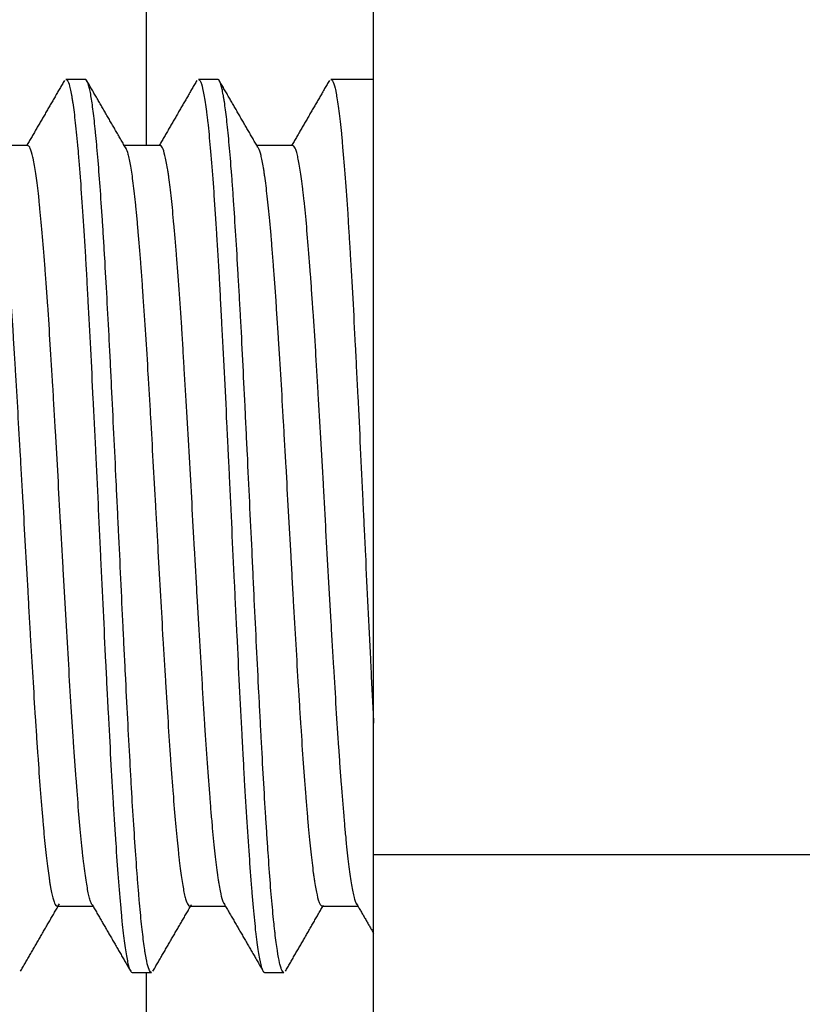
# Model space of a CAD drawing. Header units: millimetres. Extents: x 506 to 3445, y -268 to 1810.
# Tile 81 of 142: x 2402 to 2412, y 1216 to 1229. Entities that reach past the tile are written whole.
import ezdxf

# ---------------------------------------------------------------- set-up
doc = ezdxf.new("R2010")
doc.units = ezdxf.units.MM

msp = doc.modelspace()

# ---------------------------------------------------------------- linework, layer by layer
for p, q in [((2406.466, 1218.076), (2406.466, 1329.767)), ((2403.466, 1227.446), (2403.466, 1230.921)), ((2402.656, 1228.321), (2402.401, 1228.321)), ((2404.406, 1228.321), (2404.151, 1228.321)), ((2406.466, 1228.321), (2405.901, 1228.321)), ((2401.896, 1227.446), (2401.424, 1227.446)), ((2403.646, 1227.446), (2403.174, 1227.446)), ((2405.396, 1227.446), (2404.924, 1227.446)), ((2406.466, 1202.421), (2406.466, 1218.076)), ((2416.466, 1218.076), (2406.466, 1218.076)), ((2402.286, 1217.396), (2402.758, 1217.396)), ((2404.036, 1217.396), (2404.508, 1217.396)), ((2405.786, 1217.396), (2406.258, 1217.396)), ((2403.276, 1216.521), (2403.531, 1216.521)), ((2403.466, 1201.921), (2403.466, 1216.521)), ((2405.026, 1216.521), (2405.281, 1216.521))]:
    msp.add_line(p, q)
for points in [[(2402.382, 1228.308), (2402.133, 1227.877), (2401.883, 1227.446)], [(2403.197, 1227.406), (2402.935, 1227.859), (2402.675, 1228.308)], [(2404.131, 1228.307), (2403.882, 1227.877), (2403.633, 1227.446)], [(2404.937, 1227.424), (2404.681, 1227.866), (2404.425, 1228.309)], [(2405.881, 1228.306), (2405.633, 1227.877), (2405.383, 1227.447)], [(2401.801, 1216.535), (2402.059, 1216.981), (2402.317, 1217.427)], [(2402.748, 1217.415), (2403.002, 1216.975), (2403.257, 1216.535)], [(2403.551, 1216.537), (2403.806, 1216.977), (2404.062, 1217.418)], [(2404.486, 1217.435), (2404.748, 1216.983), (2405.008, 1216.534)], [(2405.301, 1216.537), (2405.551, 1216.967), (2405.802, 1217.407)], [(2406.241, 1217.425), (2406.354, 1217.231), (2406.466, 1217.037)]]:
    msp.add_open_spline(points, degree=2)
for points, knots in [([(2402.401, 1228.321), (2402.409, 1228.322), (2402.417, 1228.314), (2402.437, 1228.279), (2402.448, 1228.244), (2402.464, 1228.172), (2402.47, 1228.145), (2402.477, 1228.105), (2402.478, 1228.097), (2402.481, 1228.081), (2402.485, 1228.056), (2402.489, 1228.028), (2402.503, 1227.934), (2402.514, 1227.846), (2402.536, 1227.644), (2402.548, 1227.53), (2402.562, 1227.372), (2402.564, 1227.34), (2402.57, 1227.273), (2402.573, 1227.239), (2402.581, 1227.135), (2402.587, 1227.063), (2402.603, 1226.84), (2402.614, 1226.681), (2402.636, 1226.344), (2402.647, 1226.165), (2402.66, 1225.953), (2402.661, 1225.929), (2402.664, 1225.881), (2402.666, 1225.857), (2402.67, 1225.784), (2402.678, 1225.638), (2402.687, 1225.488), (2402.703, 1225.183), (2402.714, 1224.974), (2402.736, 1224.544), (2402.747, 1224.323), (2402.761, 1224.038), (2402.764, 1223.981), (2402.77, 1223.867), (2402.778, 1223.695), (2402.787, 1223.522), (2402.803, 1223.175), (2402.814, 1222.943), (2402.831, 1222.591), (2402.836, 1222.474), (2402.844, 1222.297), (2402.847, 1222.237), (2402.853, 1222.119), (2402.856, 1222.06), (2402.87, 1221.764), (2402.881, 1221.531), (2402.903, 1221.071), (2402.914, 1220.845), (2402.931, 1220.509), (2402.936, 1220.398), (2402.943, 1220.26), (2402.944, 1220.232), (2402.947, 1220.177), (2402.949, 1220.15), (2402.953, 1220.068), (2402.956, 1220.014), (2402.97, 1219.746), (2402.981, 1219.539), (2403.003, 1219.139), (2403.014, 1218.947), (2403.031, 1218.67), (2403.036, 1218.58), (2403.047, 1218.402), (2403.053, 1218.317), (2403.07, 1218.068), (2403.092, 1217.758), (2403.114, 1217.492), (2403.128, 1217.339), (2403.131, 1217.31), (2403.135, 1217.266), (2403.136, 1217.252), (2403.139, 1217.223), (2403.146, 1217.154), (2403.153, 1217.089), (2403.169, 1216.945), (2403.181, 1216.861), (2403.203, 1216.721), (2403.214, 1216.664), (2403.228, 1216.61), (2403.231, 1216.6), (2403.236, 1216.582), (2403.245, 1216.558), (2403.253, 1216.541), (2403.264, 1216.526), (2403.27, 1216.521), (2403.276, 1216.521)], [0, 0, 0, 0, 0.028015, 0.028015, 0.066078, 0.066078, 0.08511, 0.08511, 0.089868, 0.089868, 0.094626, 0.104142, 0.104142, 0.142205, 0.142205, 0.180268, 0.180268, 0.189784, 0.189784, 0.1993, 0.1993, 0.218332, 0.218332, 0.256395, 0.256395, 0.294458, 0.294458, 0.299216, 0.299216, 0.303974, 0.303974, 0.31349, 0.332522, 0.332522, 0.370585, 0.370585, 0.408648, 0.408648, 0.418164, 0.418164, 0.42768, 0.446712, 0.446712, 0.484775, 0.484775, 0.503807, 0.503807, 0.513323, 0.513323, 0.522839, 0.522839, 0.560902, 0.560902, 0.598965, 0.598965, 0.617997, 0.617997, 0.622755, 0.622755, 0.627513, 0.627513, 0.637029, 0.637029, 0.675092, 0.675092, 0.713155, 0.713155, 0.732187, 0.732187, 0.751219, 0.751219, 0.789282, 0.827345, 0.827345, 0.836861, 0.836861, 0.841619, 0.841619, 0.846377, 0.865409, 0.865409, 0.903472, 0.903472, 0.941535, 0.941535, 0.951051, 0.951051, 0.960567, 0.979599, 0.979599, 1, 1, 1, 1]), ([(2403.531, 1216.521), (2403.528, 1216.521), (2403.525, 1216.523), (2403.512, 1216.532), (2403.502, 1216.55), (2403.481, 1216.611), (2403.471, 1216.653), (2403.459, 1216.72), (2403.456, 1216.734), (2403.451, 1216.764), (2403.443, 1216.81), (2403.436, 1216.863), (2403.421, 1216.976), (2403.411, 1217.062), (2403.39, 1217.256), (2403.38, 1217.363), (2403.367, 1217.51), (2403.365, 1217.541), (2403.36, 1217.602), (2403.352, 1217.696), (2403.344, 1217.795), (2403.329, 1217.999), (2403.319, 1218.144), (2403.299, 1218.449), (2403.289, 1218.61), (2403.276, 1218.823), (2403.274, 1218.866), (2403.269, 1218.953), (2403.266, 1218.996), (2403.258, 1219.129), (2403.253, 1219.219), (2403.238, 1219.492), (2403.228, 1219.68), (2403.208, 1220.065), (2403.198, 1220.263), (2403.185, 1220.517), (2403.183, 1220.568), (2403.177, 1220.671), (2403.175, 1220.723), (2403.167, 1220.878), (2403.162, 1220.983), (2403.147, 1221.296), (2403.127, 1221.718), (2403.107, 1222.145), (2403.094, 1222.414), (2403.092, 1222.467), (2403.086, 1222.575), (2403.084, 1222.629), (2403.076, 1222.792), (2403.071, 1222.899), (2403.056, 1223.22), (2403.035, 1223.643), (2403.015, 1224.056), (2403, 1224.362), (2402.995, 1224.464), (2402.988, 1224.615), (2402.985, 1224.665), (2402.98, 1224.764), (2402.977, 1224.814), (2402.965, 1225.059), (2402.944, 1225.438), (2402.924, 1225.794), (2402.909, 1226.051), (2402.904, 1226.135), (2402.896, 1226.259), (2402.894, 1226.3), (2402.889, 1226.381), (2402.886, 1226.421), (2402.874, 1226.617), (2402.863, 1226.765), (2402.843, 1227.043), (2402.833, 1227.173), (2402.818, 1227.354), (2402.813, 1227.412), (2402.805, 1227.496), (2402.803, 1227.524), (2402.797, 1227.577), (2402.795, 1227.603), (2402.782, 1227.73), (2402.772, 1227.82), (2402.752, 1227.979), (2402.742, 1228.047), (2402.727, 1228.134), (2402.722, 1228.16), (2402.714, 1228.195), (2402.711, 1228.205), (2402.706, 1228.226), (2402.704, 1228.235), (2402.691, 1228.279), (2402.681, 1228.302), (2402.666, 1228.319), (2402.661, 1228.321), (2402.656, 1228.321)], [0, 0, 0, 0, 0.010559, 0.010559, 0.045291, 0.045291, 0.080022, 0.080022, 0.088705, 0.088705, 0.097388, 0.114754, 0.114754, 0.149486, 0.149486, 0.184218, 0.184218, 0.192901, 0.192901, 0.201584, 0.21895, 0.21895, 0.253682, 0.253682, 0.288414, 0.288414, 0.297097, 0.297097, 0.305779, 0.305779, 0.323145, 0.323145, 0.357877, 0.357877, 0.392609, 0.392609, 0.401292, 0.401292, 0.409975, 0.409975, 0.427341, 0.427341, 0.462073, 0.496805, 0.496805, 0.505488, 0.505488, 0.514171, 0.514171, 0.531537, 0.531537, 0.566268, 0.601, 0.601, 0.618366, 0.618366, 0.627049, 0.627049, 0.635732, 0.635732, 0.670464, 0.705196, 0.705196, 0.722562, 0.722562, 0.731245, 0.731245, 0.739928, 0.739928, 0.77466, 0.77466, 0.809391, 0.809391, 0.826757, 0.826757, 0.83544, 0.83544, 0.844123, 0.844123, 0.878855, 0.878855, 0.913587, 0.913587, 0.930953, 0.930953, 0.939636, 0.939636, 0.948319, 0.948319, 0.983051, 0.983051, 1, 1, 1, 1]), ([(2404.151, 1228.321), (2404.153, 1228.322), (2404.155, 1228.321), (2404.16, 1228.319), (2404.163, 1228.316), (2404.169, 1228.31), (2404.172, 1228.306), (2404.18, 1228.291), (2404.186, 1228.278), (2404.202, 1228.227), (2404.213, 1228.18), (2404.235, 1228.058), (2404.246, 1227.984), (2404.259, 1227.885), (2404.26, 1227.873), (2404.263, 1227.85), (2404.267, 1227.815), (2404.277, 1227.729), (2404.286, 1227.649), (2404.302, 1227.48), (2404.313, 1227.355), (2404.335, 1227.082), (2404.346, 1226.934), (2404.36, 1226.733), (2404.363, 1226.693), (2404.369, 1226.61), (2404.377, 1226.485), (2404.385, 1226.355), (2404.402, 1226.088), (2404.413, 1225.902), (2404.43, 1225.609), (2404.435, 1225.51), (2404.444, 1225.357), (2404.446, 1225.306), (2404.452, 1225.202), (2404.455, 1225.149), (2404.469, 1224.885), (2404.48, 1224.67), (2404.502, 1224.23), (2404.513, 1224.005), (2404.53, 1223.662), (2404.535, 1223.547), (2404.542, 1223.401), (2404.544, 1223.372), (2404.547, 1223.313), (2404.548, 1223.284), (2404.552, 1223.196), (2404.555, 1223.137), (2404.569, 1222.844), (2404.58, 1222.61), (2404.602, 1222.141), (2404.613, 1221.907), (2404.63, 1221.557), (2404.635, 1221.44), (2404.647, 1221.207), (2404.652, 1221.092), (2404.669, 1220.749), (2404.68, 1220.526), (2404.702, 1220.088), (2404.713, 1219.875), (2404.727, 1219.614), (2404.73, 1219.562), (2404.734, 1219.485), (2404.735, 1219.459), (2404.738, 1219.408), (2404.745, 1219.281), (2404.752, 1219.157), (2404.769, 1218.867), (2404.78, 1218.683), (2404.802, 1218.332), (2404.813, 1218.166), (2404.827, 1217.97), (2404.83, 1217.931), (2404.835, 1217.855), (2404.844, 1217.743), (2404.852, 1217.639), (2404.869, 1217.438), (2404.88, 1217.316), (2404.896, 1217.152), (2404.902, 1217.1), (2404.91, 1217.027), (2404.913, 1217.003), (2404.918, 1216.958), (2404.921, 1216.935), (2404.935, 1216.829), (2404.946, 1216.758), (2404.969, 1216.643), (2404.98, 1216.6), (2404.996, 1216.555), (2405.002, 1216.543), (2405.01, 1216.531), (2405.013, 1216.528), (2405.017, 1216.525), (2405.018, 1216.524), (2405.021, 1216.522), (2405.023, 1216.522), (2405.025, 1216.521), (2405.026, 1216.521)], [0, 0, 0, 0, 0.007615, 0.007615, 0.017134, 0.017134, 0.026653, 0.026653, 0.04569, 0.04569, 0.083765, 0.083765, 0.12184, 0.12184, 0.126599, 0.126599, 0.131359, 0.140877, 0.159915, 0.159915, 0.19799, 0.19799, 0.236065, 0.236065, 0.245583, 0.245583, 0.255102, 0.27414, 0.27414, 0.312215, 0.312215, 0.331252, 0.331252, 0.340771, 0.340771, 0.35029, 0.35029, 0.388365, 0.388365, 0.426439, 0.426439, 0.445477, 0.445477, 0.450236, 0.450236, 0.454996, 0.454996, 0.464514, 0.464514, 0.502589, 0.502589, 0.540664, 0.540664, 0.559702, 0.559702, 0.578739, 0.578739, 0.616814, 0.616814, 0.654889, 0.654889, 0.664408, 0.664408, 0.669167, 0.669167, 0.673927, 0.692964, 0.692964, 0.731039, 0.731039, 0.769114, 0.769114, 0.778633, 0.778633, 0.788151, 0.807189, 0.807189, 0.845264, 0.845264, 0.864301, 0.864301, 0.87382, 0.87382, 0.883339, 0.883339, 0.921414, 0.921414, 0.959489, 0.959489, 0.978526, 0.978526, 0.988045, 0.988045, 0.992804, 0.992804, 0.997564, 1, 1, 1, 1]), ([(2405.281, 1216.521), (2405.272, 1216.522), (2405.263, 1216.531), (2405.252, 1216.554), (2405.249, 1216.56), (2405.244, 1216.573), (2405.242, 1216.58), (2405.234, 1216.605), (2405.229, 1216.624), (2405.214, 1216.689), (2405.204, 1216.744), (2405.184, 1216.876), (2405.174, 1216.953), (2405.161, 1217.064), (2405.158, 1217.086), (2405.153, 1217.134), (2405.151, 1217.158), (2405.143, 1217.232), (2405.138, 1217.285), (2405.122, 1217.448), (2405.102, 1217.685), (2405.082, 1217.959), (2405.07, 1218.143), (2405.067, 1218.18), (2405.062, 1218.256), (2405.059, 1218.294), (2405.052, 1218.411), (2405.047, 1218.491), (2405.031, 1218.735), (2405.011, 1219.074), (2404.991, 1219.44), (2404.976, 1219.723), (2404.971, 1219.82), (2404.963, 1219.967), (2404.961, 1220.016), (2404.956, 1220.115), (2404.953, 1220.165), (2404.94, 1220.414), (2404.92, 1220.82), (2404.9, 1221.237), (2404.885, 1221.554), (2404.88, 1221.661), (2404.872, 1221.822), (2404.869, 1221.876), (2404.864, 1221.984), (2404.862, 1222.037), (2404.849, 1222.306), (2404.839, 1222.521), (2404.819, 1222.947), (2404.809, 1223.16), (2404.793, 1223.477), (2404.788, 1223.583), (2404.781, 1223.741), (2404.778, 1223.793), (2404.773, 1223.898), (2404.77, 1223.951), (2404.758, 1224.211), (2404.748, 1224.414), (2404.728, 1224.811), (2404.718, 1225.004), (2404.702, 1225.288), (2404.697, 1225.381), (2404.69, 1225.52), (2404.687, 1225.565), (2404.682, 1225.656), (2404.679, 1225.702), (2404.667, 1225.925), (2404.656, 1226.095), (2404.636, 1226.42), (2404.626, 1226.574), (2404.611, 1226.794), (2404.606, 1226.866), (2404.598, 1226.97), (2404.596, 1227.004), (2404.591, 1227.071), (2404.588, 1227.104), (2404.575, 1227.267), (2404.565, 1227.386), (2404.545, 1227.605), (2404.535, 1227.703), (2404.515, 1227.881), (2404.505, 1227.959), (2404.492, 1228.043), (2404.489, 1228.06), (2404.484, 1228.09), (2404.477, 1228.135), (2404.469, 1228.172), (2404.454, 1228.238), (2404.444, 1228.271), (2404.425, 1228.312), (2404.415, 1228.322), (2404.406, 1228.321)], [0, 0, 0, 0, 0.030286, 0.030286, 0.038969, 0.038969, 0.047652, 0.047652, 0.065018, 0.065018, 0.09975, 0.09975, 0.134482, 0.134482, 0.143165, 0.143165, 0.151848, 0.151848, 0.169214, 0.169214, 0.203945, 0.238677, 0.238677, 0.24736, 0.24736, 0.256043, 0.256043, 0.273409, 0.273409, 0.308141, 0.342873, 0.342873, 0.360239, 0.360239, 0.368922, 0.368922, 0.377605, 0.377605, 0.412337, 0.447069, 0.447069, 0.464435, 0.464435, 0.473118, 0.473118, 0.481801, 0.481801, 0.516532, 0.516532, 0.551264, 0.551264, 0.56863, 0.56863, 0.577313, 0.577313, 0.585996, 0.585996, 0.620728, 0.620728, 0.65546, 0.65546, 0.672826, 0.672826, 0.681509, 0.681509, 0.690192, 0.690192, 0.724924, 0.724924, 0.759656, 0.759656, 0.777022, 0.777022, 0.785705, 0.785705, 0.794387, 0.794387, 0.829119, 0.829119, 0.863851, 0.863851, 0.898583, 0.898583, 0.907266, 0.907266, 0.915949, 0.933315, 0.933315, 0.968047, 0.968047, 1, 1, 1, 1]), ([(2405.901, 1228.321), (2405.908, 1228.322), (2405.916, 1228.315), (2405.934, 1228.284), (2405.946, 1228.252), (2405.96, 1228.193), (2405.962, 1228.18), (2405.968, 1228.153), (2405.976, 1228.111), (2405.985, 1228.06), (2406.001, 1227.95), (2406.012, 1227.863), (2406.029, 1227.714), (2406.034, 1227.661), (2406.043, 1227.576), (2406.046, 1227.547), (2406.051, 1227.488), (2406.054, 1227.457), (2406.068, 1227.3), (2406.079, 1227.164), (2406.101, 1226.87), (2406.112, 1226.712), (2406.129, 1226.46), (2406.134, 1226.373), (2406.141, 1226.262), (2406.143, 1226.239), (2406.145, 1226.194), (2406.147, 1226.171), (2406.151, 1226.102), (2406.154, 1226.055), (2406.168, 1225.821), (2406.179, 1225.627), (2406.201, 1225.223), (2406.212, 1225.015), (2406.229, 1224.692), (2406.234, 1224.582), (2406.245, 1224.36), (2406.251, 1224.248), (2406.268, 1223.909), (2406.29, 1223.453), (2406.312, 1222.987), (2406.326, 1222.693), (2406.329, 1222.634), (2406.333, 1222.545), (2406.334, 1222.515), (2406.337, 1222.456), (2406.344, 1222.308), (2406.351, 1222.16), (2406.368, 1221.808), (2406.379, 1221.576), (2406.401, 1221.115), (2406.412, 1220.887), (2406.426, 1220.605), (2406.429, 1220.548), (2406.434, 1220.436), (2406.437, 1220.381), (2406.445, 1220.215), (2406.451, 1220.107), (2406.46, 1219.938), (2406.463, 1219.877), (2406.466, 1219.816)], [0, 0, 0, 0, 0.039623, 0.039623, 0.098585, 0.098585, 0.113326, 0.113326, 0.128066, 0.157547, 0.157547, 0.216509, 0.216509, 0.245991, 0.245991, 0.260731, 0.260731, 0.275472, 0.275472, 0.334434, 0.334434, 0.393396, 0.393396, 0.422877, 0.422877, 0.430248, 0.430248, 0.437618, 0.437618, 0.452359, 0.452359, 0.511321, 0.511321, 0.570283, 0.570283, 0.599764, 0.599764, 0.629245, 0.629245, 0.688208, 0.74717, 0.74717, 0.76191, 0.76191, 0.769281, 0.769281, 0.776651, 0.806132, 0.806132, 0.865094, 0.865094, 0.924057, 0.924057, 0.938797, 0.938797, 0.953538, 0.953538, 0.983019, 0.983019, 1, 1, 1, 1]), ([(2401.432, 1227.432), (2401.433, 1227.432), (2401.433, 1227.431), (2401.436, 1227.427), (2401.439, 1227.422), (2401.445, 1227.411), (2401.447, 1227.405), (2401.456, 1227.384), (2401.461, 1227.367), (2401.478, 1227.308), (2401.489, 1227.258), (2401.505, 1227.165), (2401.511, 1227.131), (2401.522, 1227.058), (2401.527, 1227.018), (2401.544, 1226.891), (2401.555, 1226.796), (2401.577, 1226.587), (2401.588, 1226.473), (2401.604, 1226.287), (2401.613, 1226.191), (2401.621, 1226.089), (2401.627, 1226.019), (2401.629, 1225.984), (2401.643, 1225.806), (2401.654, 1225.656), (2401.676, 1225.343), (2401.687, 1225.179), (2401.704, 1224.924), (2401.709, 1224.837), (2401.717, 1224.704), (2401.72, 1224.659), (2401.726, 1224.569), (2401.729, 1224.523), (2401.743, 1224.295), (2401.753, 1224.11), (2401.775, 1223.732), (2401.786, 1223.539), (2401.803, 1223.245), (2401.808, 1223.147), (2401.817, 1222.997), (2401.82, 1222.947), (2401.825, 1222.848), (2401.828, 1222.798), (2401.842, 1222.55), (2401.853, 1222.351), (2401.875, 1221.956), (2401.886, 1221.758), (2401.899, 1221.513), (2401.902, 1221.463), (2401.908, 1221.365), (2401.91, 1221.316), (2401.919, 1221.17), (2401.924, 1221.074), (2401.941, 1220.788), (2401.952, 1220.602), (2401.974, 1220.238), (2401.985, 1220.061), (2401.999, 1219.845), (2402.001, 1219.802), (2402.007, 1219.717), (2402.01, 1219.675), (2402.018, 1219.55), (2402.024, 1219.469), (2402.04, 1219.231), (2402.051, 1219.081), (2402.073, 1218.795), (2402.084, 1218.66), (2402.098, 1218.501), (2402.101, 1218.47), (2402.106, 1218.409), (2402.109, 1218.379), (2402.117, 1218.291), (2402.123, 1218.235), (2402.139, 1218.076), (2402.15, 1217.979), (2402.167, 1217.85), (2402.175, 1217.79), (2402.184, 1217.735), (2402.189, 1217.7), (2402.192, 1217.683), (2402.206, 1217.602), (2402.217, 1217.549), (2402.239, 1217.466), (2402.25, 1217.436), (2402.266, 1217.409), (2402.272, 1217.402), (2402.28, 1217.398), (2402.283, 1217.397), (2402.286, 1217.396), (2402.286, 1217.396), (2402.286, 1217.396)], [0, 0, 0, 0, 0.00155, 0.00155, 0.011236, 0.011236, 0.020923, 0.020923, 0.040297, 0.040297, 0.079045, 0.079045, 0.098419, 0.098419, 0.117793, 0.117793, 0.15654, 0.15654, 0.195288, 0.195288, 0.214662, 0.224349, 0.224349, 0.234036, 0.234036, 0.272783, 0.272783, 0.311531, 0.311531, 0.330905, 0.330905, 0.340592, 0.340592, 0.350279, 0.350279, 0.389026, 0.389026, 0.427774, 0.427774, 0.447148, 0.447148, 0.456835, 0.456835, 0.466522, 0.466522, 0.505269, 0.505269, 0.544017, 0.544017, 0.553704, 0.553704, 0.563391, 0.563391, 0.582765, 0.582765, 0.621512, 0.621512, 0.66026, 0.66026, 0.669947, 0.669947, 0.679634, 0.679634, 0.699007, 0.699007, 0.737755, 0.737755, 0.776503, 0.776503, 0.78619, 0.78619, 0.795877, 0.795877, 0.81525, 0.81525, 0.853998, 0.853998, 0.873372, 0.883059, 0.883059, 0.892746, 0.892746, 0.931493, 0.931493, 0.970241, 0.970241, 0.989615, 0.989615, 0.999302, 0.999302, 1, 1, 1, 1]), ([(2402.751, 1217.409), (2402.747, 1217.414), (2402.743, 1217.421), (2402.734, 1217.44), (2402.728, 1217.454), (2402.72, 1217.481), (2402.717, 1217.491), (2402.711, 1217.512), (2402.708, 1217.523), (2402.694, 1217.583), (2402.683, 1217.643), (2402.66, 1217.785), (2402.649, 1217.868), (2402.635, 1217.986), (2402.632, 1218.011), (2402.626, 1218.061), (2402.623, 1218.087), (2402.615, 1218.166), (2402.609, 1218.222), (2402.592, 1218.396), (2402.581, 1218.522), (2402.558, 1218.792), (2402.547, 1218.936), (2402.532, 1219.128), (2402.53, 1219.168), (2402.524, 1219.247), (2402.521, 1219.287), (2402.513, 1219.409), (2402.507, 1219.491), (2402.49, 1219.744), (2402.479, 1219.918), (2402.456, 1220.28), (2402.445, 1220.467), (2402.422, 1220.854), (2402.41, 1221.05), (2402.388, 1221.447), (2402.377, 1221.647), (2402.36, 1221.952), (2402.351, 1222.105), (2402.342, 1222.259), (2402.337, 1222.363), (2402.334, 1222.414), (2402.32, 1222.671), (2402.308, 1222.875), (2402.286, 1223.279), (2402.275, 1223.479), (2402.257, 1223.777), (2402.252, 1223.876), (2402.243, 1224.023), (2402.24, 1224.072), (2402.235, 1224.169), (2402.232, 1224.217), (2402.217, 1224.455), (2402.206, 1224.64), (2402.184, 1224.998), (2402.172, 1225.171), (2402.158, 1225.38), (2402.155, 1225.422), (2402.15, 1225.504), (2402.147, 1225.545), (2402.138, 1225.665), (2402.132, 1225.742), (2402.115, 1225.968), (2402.104, 1226.11), (2402.082, 1226.375), (2402.07, 1226.498), (2402.056, 1226.64), (2402.053, 1226.668), (2402.047, 1226.722), (2402.045, 1226.749), (2402.036, 1226.826), (2402.03, 1226.874), (2402.013, 1227.01), (2402.002, 1227.09), (2401.985, 1227.192), (2401.977, 1227.239), (2401.968, 1227.279), (2401.962, 1227.305), (2401.96, 1227.317), (2401.945, 1227.372), (2401.934, 1227.404), (2401.914, 1227.439), (2401.905, 1227.447), (2401.896, 1227.446)], [0, 0, 0, 0, 0.013371, 0.013371, 0.033269, 0.033269, 0.043218, 0.043218, 0.053167, 0.053167, 0.092964, 0.092964, 0.13276, 0.13276, 0.142709, 0.142709, 0.152658, 0.152658, 0.172556, 0.172556, 0.212352, 0.212352, 0.252149, 0.252149, 0.262098, 0.262098, 0.272047, 0.272047, 0.291945, 0.291945, 0.331741, 0.331741, 0.371537, 0.371537, 0.411333, 0.411333, 0.45113, 0.45113, 0.471028, 0.480977, 0.480977, 0.490926, 0.490926, 0.530722, 0.530722, 0.570518, 0.570518, 0.590416, 0.590416, 0.600365, 0.600365, 0.610314, 0.610314, 0.650111, 0.650111, 0.689907, 0.689907, 0.699856, 0.699856, 0.709805, 0.709805, 0.729703, 0.729703, 0.769499, 0.769499, 0.809296, 0.809296, 0.819245, 0.819245, 0.829194, 0.829194, 0.849092, 0.849092, 0.888888, 0.888888, 0.908786, 0.918735, 0.918735, 0.928684, 0.928684, 0.96848, 0.96848, 1, 1, 1, 1]), ([(2403.192, 1227.416), (2403.201, 1227.397), (2403.211, 1227.37), (2403.223, 1227.324), (2403.226, 1227.312), (2403.231, 1227.288), (2403.234, 1227.276), (2403.242, 1227.236), (2403.248, 1227.206), (2403.265, 1227.109), (2403.276, 1227.034), (2403.297, 1226.862), (2403.308, 1226.765), (2403.322, 1226.63), (2403.325, 1226.602), (2403.331, 1226.546), (2403.333, 1226.517), (2403.342, 1226.429), (2403.347, 1226.368), (2403.364, 1226.18), (2403.375, 1226.045), (2403.391, 1225.83), (2403.399, 1225.72), (2403.408, 1225.604), (2403.413, 1225.526), (2403.416, 1225.486), (2403.43, 1225.286), (2403.441, 1225.12), (2403.463, 1224.778), (2403.474, 1224.601), (2403.491, 1224.328), (2403.496, 1224.235), (2403.504, 1224.094), (2403.507, 1224.047), (2403.513, 1223.951), (2403.515, 1223.904), (2403.529, 1223.664), (2403.551, 1223.277), (2403.573, 1222.883), (2403.59, 1222.585), (2403.595, 1222.485), (2403.604, 1222.335), (2403.606, 1222.285), (2403.612, 1222.184), (2403.615, 1222.135), (2403.628, 1221.886), (2403.65, 1221.492), (2403.672, 1221.107), (2403.686, 1220.869), (2403.689, 1220.822), (2403.695, 1220.727), (2403.697, 1220.68), (2403.706, 1220.54), (2403.711, 1220.447), (2403.728, 1220.175), (2403.739, 1220), (2403.761, 1219.66), (2403.772, 1219.496), (2403.785, 1219.299), (2403.788, 1219.26), (2403.794, 1219.182), (2403.797, 1219.144), (2403.805, 1219.032), (2403.811, 1218.959), (2403.827, 1218.747), (2403.838, 1218.614), (2403.86, 1218.367), (2403.871, 1218.253), (2403.885, 1218.121), (2403.888, 1218.095), (2403.893, 1218.045), (2403.896, 1218.021), (2403.904, 1217.95), (2403.91, 1217.905), (2403.926, 1217.78), (2403.937, 1217.707), (2403.954, 1217.615), (2403.962, 1217.573), (2403.97, 1217.537), (2403.976, 1217.514), (2403.978, 1217.504), (2403.992, 1217.455), (2404.003, 1217.427), (2404.022, 1217.402), (2404.029, 1217.397), (2404.036, 1217.396)], [0, 0, 0, 0, 0.033553, 0.033553, 0.043352, 0.043352, 0.053152, 0.053152, 0.07275, 0.07275, 0.111948, 0.111948, 0.151145, 0.151145, 0.160944, 0.160944, 0.170744, 0.170744, 0.190342, 0.190342, 0.229539, 0.229539, 0.249138, 0.258937, 0.258937, 0.268737, 0.268737, 0.307934, 0.307934, 0.347131, 0.347131, 0.36673, 0.36673, 0.376529, 0.376529, 0.386328, 0.386328, 0.425526, 0.464723, 0.464723, 0.484322, 0.484322, 0.494121, 0.494121, 0.50392, 0.50392, 0.543118, 0.582315, 0.582315, 0.592114, 0.592114, 0.601913, 0.601913, 0.621512, 0.621512, 0.660709, 0.660709, 0.699907, 0.699907, 0.709706, 0.709706, 0.719505, 0.719505, 0.739104, 0.739104, 0.778301, 0.778301, 0.817498, 0.817498, 0.827298, 0.827298, 0.837097, 0.837097, 0.856696, 0.856696, 0.895893, 0.895893, 0.915492, 0.925291, 0.925291, 0.93509, 0.93509, 0.974288, 0.974288, 1, 1, 1, 1]), ([(2404.491, 1217.425), (2404.486, 1217.436), (2404.481, 1217.449), (2404.464, 1217.497), (2404.453, 1217.543), (2404.436, 1217.629), (2404.427, 1217.677), (2404.419, 1217.731), (2404.413, 1217.769), (2404.41, 1217.789), (2404.396, 1217.892), (2404.385, 1217.984), (2404.362, 1218.191), (2404.351, 1218.304), (2404.334, 1218.49), (2404.328, 1218.555), (2404.319, 1218.656), (2404.316, 1218.69), (2404.311, 1218.76), (2404.308, 1218.796), (2404.294, 1218.976), (2404.282, 1219.127), (2404.26, 1219.446), (2404.249, 1219.612), (2404.234, 1219.831), (2404.232, 1219.875), (2404.226, 1219.964), (2404.223, 1220.009), (2404.214, 1220.146), (2404.209, 1220.238), (2404.192, 1220.517), (2404.18, 1220.708), (2404.158, 1221.096), (2404.147, 1221.294), (2404.132, 1221.547), (2404.129, 1221.598), (2404.124, 1221.7), (2404.121, 1221.751), (2404.112, 1221.904), (2404.107, 1222.006), (2404.089, 1222.312), (2404.078, 1222.515), (2404.056, 1222.923), (2404.044, 1223.126), (2404.022, 1223.533), (2404.01, 1223.731), (2403.987, 1224.121), (2403.976, 1224.311), (2403.959, 1224.59), (2403.951, 1224.728), (2403.942, 1224.863), (2403.937, 1224.953), (2403.934, 1224.998), (2403.919, 1225.217), (2403.908, 1225.384), (2403.885, 1225.704), (2403.874, 1225.856), (2403.857, 1226.071), (2403.851, 1226.141), (2403.843, 1226.243), (2403.84, 1226.276), (2403.834, 1226.342), (2403.831, 1226.373), (2403.817, 1226.53), (2403.806, 1226.644), (2403.783, 1226.851), (2403.772, 1226.944), (2403.758, 1227.047), (2403.755, 1227.067), (2403.749, 1227.105), (2403.746, 1227.124), (2403.738, 1227.177), (2403.732, 1227.209), (2403.715, 1227.296), (2403.704, 1227.342), (2403.681, 1227.41), (2403.67, 1227.432), (2403.656, 1227.444), (2403.653, 1227.445), (2403.649, 1227.446), (2403.647, 1227.446), (2403.646, 1227.446)], [0, 0, 0, 0, 0.018686, 0.018686, 0.058956, 0.058956, 0.079092, 0.089159, 0.089159, 0.099227, 0.099227, 0.139498, 0.139498, 0.179768, 0.179768, 0.199904, 0.199904, 0.209971, 0.209971, 0.220039, 0.220039, 0.26031, 0.26031, 0.30058, 0.30058, 0.310648, 0.310648, 0.320716, 0.320716, 0.340851, 0.340851, 0.381122, 0.381122, 0.421392, 0.421392, 0.43146, 0.43146, 0.441528, 0.441528, 0.461663, 0.461663, 0.501933, 0.501933, 0.542204, 0.542204, 0.582475, 0.582475, 0.622745, 0.622745, 0.642881, 0.652948, 0.652948, 0.663016, 0.663016, 0.703287, 0.703287, 0.743557, 0.743557, 0.763693, 0.763693, 0.77376, 0.77376, 0.783828, 0.783828, 0.824099, 0.824099, 0.864369, 0.864369, 0.874437, 0.874437, 0.884504, 0.884504, 0.90464, 0.90464, 0.94491, 0.94491, 0.985181, 0.985181, 0.995249, 0.995249, 1, 1, 1, 1]), ([(2404.933, 1227.431), (2404.936, 1227.427), (2404.938, 1227.423), (2404.952, 1227.397), (2404.963, 1227.364), (2404.985, 1227.275), (2404.996, 1227.22), (2405.01, 1227.135), (2405.013, 1227.118), (2405.018, 1227.081), (2405.021, 1227.062), (2405.029, 1227.003), (2405.035, 1226.961), (2405.051, 1226.828), (2405.062, 1226.729), (2405.084, 1226.512), (2405.095, 1226.393), (2405.109, 1226.231), (2405.112, 1226.198), (2405.118, 1226.131), (2405.12, 1226.098), (2405.129, 1225.995), (2405.134, 1225.924), (2405.151, 1225.706), (2405.161, 1225.554), (2405.178, 1225.314), (2405.186, 1225.191), (2405.194, 1225.064), (2405.2, 1224.978), (2405.203, 1224.935), (2405.217, 1224.717), (2405.228, 1224.538), (2405.25, 1224.172), (2405.261, 1223.985), (2405.277, 1223.698), (2405.285, 1223.553), (2405.294, 1223.406), (2405.299, 1223.307), (2405.302, 1223.258), (2405.316, 1223.011), (2405.327, 1222.813), (2405.349, 1222.417), (2405.36, 1222.219), (2405.377, 1221.922), (2405.382, 1221.823), (2405.39, 1221.674), (2405.393, 1221.624), (2405.399, 1221.525), (2405.401, 1221.476), (2405.415, 1221.232), (2405.426, 1221.04), (2405.448, 1220.664), (2405.459, 1220.479), (2405.473, 1220.253), (2405.476, 1220.208), (2405.481, 1220.119), (2405.484, 1220.074), (2405.492, 1219.942), (2405.498, 1219.856), (2405.514, 1219.602), (2405.525, 1219.44), (2405.548, 1219.13), (2405.559, 1218.983), (2405.572, 1218.807), (2405.575, 1218.773), (2405.581, 1218.705), (2405.583, 1218.671), (2405.592, 1218.572), (2405.597, 1218.509), (2405.614, 1218.326), (2405.625, 1218.215), (2405.647, 1218.011), (2405.658, 1217.919), (2405.672, 1217.816), (2405.674, 1217.796), (2405.68, 1217.758), (2405.683, 1217.739), (2405.691, 1217.686), (2405.697, 1217.654), (2405.713, 1217.565), (2405.724, 1217.518), (2405.74, 1217.463), (2405.749, 1217.44), (2405.757, 1217.424), (2405.763, 1217.414), (2405.765, 1217.41), (2405.779, 1217.394), (2405.79, 1217.393), (2405.8, 1217.403)], [0, 0, 0, 0, 0.008855, 0.008855, 0.047023, 0.047023, 0.085191, 0.085191, 0.094733, 0.094733, 0.104275, 0.104275, 0.123359, 0.123359, 0.161527, 0.161527, 0.199695, 0.199695, 0.209237, 0.209237, 0.218779, 0.218779, 0.237863, 0.237863, 0.276031, 0.276031, 0.295115, 0.304657, 0.304657, 0.314199, 0.314199, 0.352367, 0.352367, 0.390535, 0.390535, 0.409619, 0.419161, 0.419161, 0.428703, 0.428703, 0.466871, 0.466871, 0.505039, 0.505039, 0.524123, 0.524123, 0.533665, 0.533665, 0.543206, 0.543206, 0.581374, 0.581374, 0.619542, 0.619542, 0.629084, 0.629084, 0.638626, 0.638626, 0.65771, 0.65771, 0.695878, 0.695878, 0.734046, 0.734046, 0.743588, 0.743588, 0.75313, 0.75313, 0.772214, 0.772214, 0.810382, 0.810382, 0.84855, 0.84855, 0.858092, 0.858092, 0.867634, 0.867634, 0.886718, 0.886718, 0.924886, 0.924886, 0.94397, 0.953512, 0.953512, 0.963054, 0.963054, 1, 1, 1, 1]), ([(2406.244, 1217.42), (2406.233, 1217.439), (2406.222, 1217.469), (2406.209, 1217.522), (2406.206, 1217.534), (2406.2, 1217.559), (2406.197, 1217.572), (2406.188, 1217.615), (2406.183, 1217.646), (2406.166, 1217.747), (2406.154, 1217.826), (2406.132, 1218.007), (2406.121, 1218.108), (2406.106, 1218.25), (2406.104, 1218.279), (2406.098, 1218.338), (2406.095, 1218.368), (2406.086, 1218.461), (2406.081, 1218.524), (2406.064, 1218.722), (2406.052, 1218.864), (2406.035, 1219.088), (2406.027, 1219.204), (2406.018, 1219.325), (2406.013, 1219.407), (2406.01, 1219.448), (2405.996, 1219.658), (2405.984, 1219.831), (2405.962, 1220.189), (2405.95, 1220.373), (2405.933, 1220.658), (2405.928, 1220.755), (2405.919, 1220.901), (2405.916, 1220.951), (2405.911, 1221.05), (2405.908, 1221.099), (2405.894, 1221.348), (2405.871, 1221.748), (2405.848, 1222.155), (2405.834, 1222.412), (2405.831, 1222.463), (2405.825, 1222.566), (2405.823, 1222.617), (2405.814, 1222.772), (2405.808, 1222.875), (2405.791, 1223.18), (2405.78, 1223.381), (2405.758, 1223.777), (2405.746, 1223.973), (2405.732, 1224.214), (2405.729, 1224.262), (2405.723, 1224.358), (2405.72, 1224.405), (2405.712, 1224.546), (2405.706, 1224.639), (2405.689, 1224.911), (2405.678, 1225.086), (2405.661, 1225.339), (2405.655, 1225.421), (2405.644, 1225.583), (2405.638, 1225.662), (2405.621, 1225.895), (2405.61, 1226.04), (2405.587, 1226.311), (2405.576, 1226.437), (2405.559, 1226.612), (2405.551, 1226.695), (2405.542, 1226.773), (2405.536, 1226.824), (2405.533, 1226.849), (2405.519, 1226.968), (2405.508, 1227.051), (2405.485, 1227.195), (2405.474, 1227.256), (2405.457, 1227.328), (2405.451, 1227.349), (2405.443, 1227.377), (2405.44, 1227.385), (2405.434, 1227.4), (2405.431, 1227.407), (2405.417, 1227.435), (2405.407, 1227.446), (2405.396, 1227.446)], [0, 0, 0, 0, 0.038844, 0.038844, 0.048876, 0.048876, 0.058908, 0.058908, 0.078973, 0.078973, 0.119101, 0.119101, 0.159229, 0.159229, 0.169262, 0.169262, 0.179294, 0.179294, 0.199358, 0.199358, 0.239486, 0.239486, 0.25955, 0.269583, 0.269583, 0.279615, 0.279615, 0.319743, 0.319743, 0.359872, 0.359872, 0.379936, 0.379936, 0.389968, 0.389968, 0.4, 0.4, 0.440128, 0.480257, 0.480257, 0.490289, 0.490289, 0.500321, 0.500321, 0.520385, 0.520385, 0.560514, 0.560514, 0.600642, 0.600642, 0.610674, 0.610674, 0.620706, 0.620706, 0.64077, 0.64077, 0.680899, 0.680899, 0.700963, 0.700963, 0.721027, 0.721027, 0.761156, 0.761156, 0.801284, 0.801284, 0.821348, 0.83138, 0.83138, 0.841413, 0.841413, 0.881541, 0.881541, 0.921669, 0.921669, 0.941734, 0.941734, 0.951766, 0.951766, 0.961798, 0.961798, 1, 1, 1, 1])]:
    msp.add_open_spline(points, degree=3, knots=knots)

doc.saveas('drawing.dxf')
